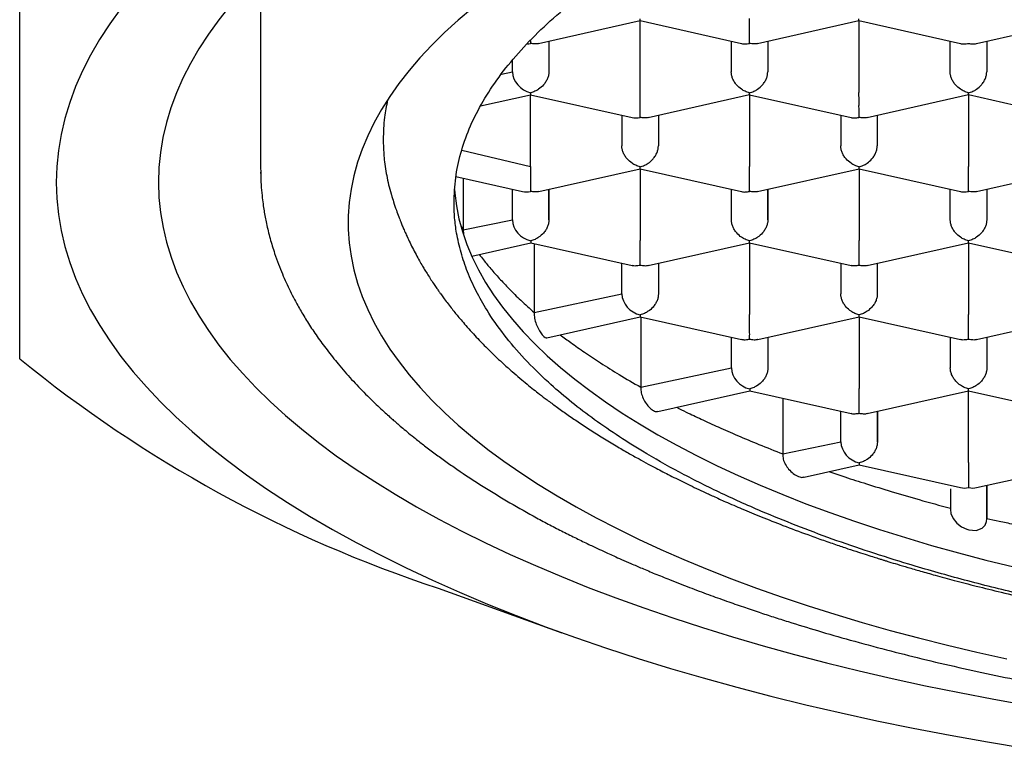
# Model space of a CAD drawing. Header units: millimetres. Extents: x 8 to 738, y 5 to 761.
# Tile 41 of 77: x 315.2 to 321.95, y 599.39 to 604.38. Entities that reach past the tile are written whole.
import ezdxf

# ---------------------------------------------------------------- set-up
doc = ezdxf.new("R2010")
doc.units = ezdxf.units.MM

msp = doc.modelspace()

# ---------------------------------------------------------------- linework, layer by layer
at = {"color": 7, "linetype": 'Continuous', "lineweight": 30}
for p, q in [((316.8518, 604.706), (316.8518, 603.3548)), ((318.7567, 604.2179), (319.4517, 604.3747)), ((319.4516, 604.3746), (320.1467, 604.2179)), ((319.4517, 603.8824), (319.4517, 604.3746)), ((320.2567, 604.218), (320.9517, 604.3748)), ((320.9516, 604.3747), (321.6467, 604.218)), ((320.9517, 604.3747), (320.9517, 603.8825)), ((321.7563, 604.218), (322.4517, 604.3749)), ((318.8265, 604.2336), (318.8266, 604.0234)), ((318.8266, 604.2337), (318.8266, 604.0234)), ((320.0765, 604.2337), (320.0766, 604.0235)), ((320.3265, 604.2337), (320.3266, 604.0235)), ((320.3266, 604.2338), (320.3266, 604.0235)), ((321.5766, 604.0236), (321.5765, 604.2338)), ((321.8265, 604.2338), (321.8266, 604.0236)), ((321.8266, 604.2339), (321.8266, 604.0236)), ((318.5766, 604.0234), (318.5766, 604.1022)), ((318.5021, 604.0077), (318.5766, 604.0234)), ((318.3585, 603.7896), (318.7017, 603.867)), ((318.7017, 603.867), (319.3967, 603.7103)), ((318.7019, 603.3748), (318.7019, 603.867)), ((319.507, 603.7104), (320.2019, 603.8672)), ((320.2019, 603.8671), (320.897, 603.7104)), ((320.2019, 603.8671), (320.2019, 603.3749)), ((321.007, 603.7105), (321.7019, 603.8673)), ((321.7019, 603.8672), (322.397, 603.7105)), ((321.7019, 603.8672), (321.7019, 603.375)), ((319.3268, 603.7261), (319.3269, 603.5158)), ((319.5768, 603.7261), (319.5769, 603.5159)), ((319.5769, 603.7261), (319.5769, 603.5159)), ((320.8268, 603.7262), (320.8269, 603.516)), ((321.0768, 603.7262), (321.0769, 603.516)), ((321.0769, 603.7262), (321.0769, 603.516)), ((318.2309, 603.4869), (318.7019, 603.3748)), ((316.852, 603.3805), (316.8538, 603.3212)), ((318.7572, 603.2027), (319.4521, 603.3596)), ((319.4521, 603.3595), (320.1472, 603.2027)), ((319.4522, 603.3595), (319.4522, 602.8673)), ((320.2572, 603.2028), (320.9521, 603.3597)), ((320.9521, 603.3596), (321.6472, 603.2028)), ((320.9522, 603.3596), (320.9522, 602.8674)), ((321.7572, 603.2029), (322.4521, 603.3598)), ((318.1903, 603.3057), (318.6469, 603.2027)), ((318.2402, 603.2944), (318.2402, 602.9405)), ((318.5771, 603.0082), (318.577, 603.2185)), ((318.827, 603.2185), (318.8271, 603.0082)), ((318.8271, 603.0082), (318.8271, 603.2185)), ((320.0771, 603.0083), (320.077, 603.2186)), ((320.327, 603.2186), (320.3271, 603.0083)), ((320.3271, 603.0083), (320.3271, 603.2186)), ((321.5771, 603.0084), (321.577, 603.2187)), ((321.827, 603.2187), (321.8271, 603.0084)), ((321.8271, 603.2187), (321.8271, 603.0084)), ((318.2402, 602.9405), (318.5771, 603.0082)), ((318.2236, 602.9705), (318.2402, 602.9405)), ((318.2403, 602.9403), (318.2422, 602.91)), ((318.2983, 602.7608), (318.7021, 602.8519)), ((318.7021, 602.8519), (319.397, 602.6952)), ((318.7258, 602.8466), (318.7258, 602.3732)), ((319.5074, 602.6952), (320.2024, 602.8521)), ((320.2023, 602.8519), (320.897, 602.6953)), ((320.2024, 602.8519), (320.2024, 602.3598)), ((321.0074, 602.6953), (321.7024, 602.8522)), ((321.7023, 602.8521), (322.397, 602.6954)), ((321.7024, 602.852), (321.7024, 602.3599)), ((319.3273, 602.5007), (319.3272, 602.7109)), ((319.5772, 602.711), (319.5773, 602.5007)), ((319.5773, 602.711), (319.5773, 602.5007)), ((320.8272, 602.711), (320.8273, 602.5008)), ((321.0772, 602.7111), (321.0773, 602.5008)), ((321.0773, 602.7111), (321.0773, 602.5008)), ((318.7258, 602.3732), (319.3273, 602.5007)), ((318.8134, 602.2002), (319.4523, 602.3444)), ((319.4523, 602.3444), (320.1472, 602.1877)), ((319.4561, 602.3435), (319.4561, 601.8612)), ((320.2576, 602.1877), (320.9526, 602.3445)), ((320.9525, 602.3444), (321.6472, 602.1878)), ((320.9526, 602.3444), (320.9526, 601.8522)), ((321.7576, 602.1878), (322.4526, 602.3446)), ((320.0775, 601.9932), (320.0774, 602.2034)), ((320.3274, 602.2034), (320.3275, 601.9932)), ((320.3275, 602.2035), (320.3275, 601.9932)), ((321.5774, 602.2035), (321.5775, 601.9933)), ((321.8274, 602.2035), (321.8275, 601.9933)), ((321.8275, 602.2036), (321.8275, 601.9933)), ((319.4561, 601.8612), (320.0775, 601.9932)), ((319.5725, 601.6947), (320.2026, 601.8368)), ((320.2026, 601.8368), (320.8974, 601.6802)), ((320.4289, 601.7858), (320.4289, 601.4039)), ((321.0079, 601.6802), (321.7028, 601.837)), ((321.7028, 601.8369), (322.3974, 601.6803)), ((321.7028, 601.3447), (321.7028, 601.8369)), ((320.8278, 601.4857), (320.8277, 601.6959)), ((321.0777, 601.6959), (321.0778, 601.4857)), ((321.0778, 601.4857), (321.0778, 601.6959)), ((320.4289, 601.4039), (320.8278, 601.4857)), ((320.5762, 601.2443), (320.9528, 601.3293)), ((320.9528, 601.3293), (321.6479, 601.1726)), ((321.7579, 601.1726), (322.453, 601.3295)), ((321.8279, 601.1884), (321.828, 600.9589)), ((321.828, 600.9589), (321.828, 601.1884)), ((321.5779, 601.1649), (321.578, 601.0231)), ((318.0678, 600.4832), (318.915, 600.1779))]:
    msp.add_line(p, q, dxfattribs=at)
at = {"color": 7, "linetype": 'Continuous', "lineweight": 30, "flags": 128}
for points in [[(316.6431, 604.4789), (316.5652, 604.3807), (316.4938, 604.2818), (316.4291, 604.1821), (316.3711, 604.0819), (316.3198, 603.981), (316.2753, 603.8797), (316.2375, 603.778), (316.2067, 603.6759), (316.1826, 603.5735), (316.1655, 603.4709), (316.1552, 603.3682), (316.1518, 603.2654)], [(315.894, 604.4584), (315.8176, 604.3525), (315.7484, 604.2459), (315.6863, 604.1387), (315.6315, 604.0308), (315.5839, 603.9225), (315.5435, 603.8136), (315.5105, 603.7044), (315.4848, 603.5949), (315.4664, 603.4852), (315.4554, 603.3753), (315.4518, 603.2654), (315.4555, 603.1554), (315.4666, 603.0455), (315.4851, 602.9358), (315.5109, 602.8263), (315.544, 602.7171), (315.5844, 602.6083), (315.6321, 602.4999), (315.6871, 602.3921), (315.7493, 602.2848), (315.8186, 602.1783), (315.895, 602.0724), (315.9785, 601.9674), (316.069, 601.8633), (316.1665, 601.7601), (316.2708, 601.658), (316.3819, 601.557), (316.4998, 601.4571), (316.6243, 601.3585), (316.7554, 601.2612), (316.893, 601.1653), (317.0369, 601.0708), (317.1871, 600.9778), (317.3435, 600.8864), (317.506, 600.7966), (317.6744, 600.7085), (317.8487, 600.6222), (318.0287, 600.5376), (318.2142, 600.455), (318.4053, 600.3742), (318.6017, 600.2955), (318.8033, 600.2188), (319.01, 600.1441), (319.2217, 600.0716), (319.4381, 600.0013), (319.6591, 599.9333), (319.8846, 599.8675), (320.1145, 599.8041), (320.3485, 599.743), (320.5865, 599.6843), (320.8284, 599.6281), (321.074, 599.5744), (321.3231, 599.5232), (321.5755, 599.4746), (321.8311, 599.4286), (322.0897, 599.3852)], [(318.3031, 604.4609), (318.2045, 604.3772), (318.1116, 604.2924), (318.0247, 604.2067), (317.9437, 604.1201), (317.8687, 604.0327), (317.7998, 603.9445), (317.737, 603.8557), (317.6803, 603.7662), (317.6298, 603.6761), (317.5856, 603.5856), (317.5476, 603.4946), (317.516, 603.4032), (317.4906, 603.3116), (317.4716, 603.2197), (317.4589, 603.1276), (317.4526, 603.0354), (317.4526, 602.9433), (317.459, 602.8511), (317.4718, 602.759), (317.4909, 602.6671), (317.5163, 602.5755), (317.5481, 602.4841), (317.5861, 602.3932), (317.6305, 602.3026), (317.681, 602.2125), (317.7377, 602.1231), (317.8006, 602.0342), (317.8697, 601.946), (317.9447, 601.8586), (318.0258, 601.7721), (318.1128, 601.6864), (318.2057, 601.6016), (318.3044, 601.5179), (318.4089, 601.4352), (318.519, 601.3537), (318.6347, 601.2733), (318.7559, 601.1942), (318.8825, 601.1164), (319.0145, 601.04), (319.1516, 600.965), (319.2939, 600.8915), (319.4413, 600.8194), (319.5935, 600.749), (319.7505, 600.6802), (319.9123, 600.6131), (320.0786, 600.5477), (320.2493, 600.4841), (320.4244, 600.4223), (320.6037, 600.3623), (320.7871, 600.3043), (320.9744, 600.2482), (321.1655, 600.1942), (321.3602, 600.1421), (321.5585, 600.0921), (321.7602, 600.0443), (321.9651, 599.9986)], [(316.1518, 603.2654), (316.1553, 603.1626), (316.1657, 603.0599), (316.1829, 602.9573), (316.207, 602.8549), (316.238, 602.7529), (316.2758, 602.6511), (316.3204, 602.5498), (316.3718, 602.449), (316.4299, 602.3487), (316.4947, 602.2491), (316.5662, 602.1502), (316.6442, 602.052), (316.7288, 601.9546), (316.8199, 601.8582), (316.9175, 601.7627), (317.0214, 601.6683), (317.1316, 601.5749), (317.248, 601.4827), (317.3705, 601.3918), (317.4991, 601.3021), (317.6337, 601.2137), (317.7741, 601.1268), (317.9203, 601.0413), (318.0722, 600.9574), (318.2297, 600.875), (318.3926, 600.7943), (318.5609, 600.7153), (318.7344, 600.638), (318.913, 600.5625), (319.0966, 600.4889), (319.2851, 600.4172), (319.4783, 600.3474), (319.6762, 600.2797), (319.8785, 600.2139), (320.0851, 600.1503), (320.296, 600.0888), (320.5109, 600.0295), (320.7296, 599.9724), (320.9522, 599.9176), (321.1783, 599.865), (321.4079, 599.8148), (321.6408, 599.7669), (321.8767, 599.7215), (322.1157, 599.6785)], [(318.1798, 603.217), (318.1818, 603.1921), (318.193, 603.1039), (318.2105, 603.0158), (318.2344, 602.928), (318.2646, 602.8404), (318.3012, 602.7532), (318.3439, 602.6665), (318.393, 602.5802), (318.4482, 602.4946), (318.5095, 602.4095), (318.577, 602.3252), (318.6506, 602.2417), (318.7301, 602.159), (318.8155, 602.0772), (318.9069, 601.9964), (319.004, 601.9166), (319.1068, 601.8379), (319.2153, 601.7604), (319.3293, 601.6841), (319.4487, 601.6091), (319.5735, 601.5354), (319.7036, 601.4632), (319.8389, 601.3924), (319.9792, 601.3231), (320.1244, 601.2554), (320.2744, 601.1893), (320.4292, 601.1249), (320.5885, 601.0622), (320.7523, 601.0013), (320.9205, 600.9422), (321.0928, 600.885), (321.2692, 600.8297), (321.4494, 600.7764), (321.6335, 600.7251), (321.8212, 600.6759), (322.0124, 600.6287)], [(321.5791, 601.0232), (321.5817, 600.9953), (321.5968, 600.9602), (321.6216, 600.9295), (321.6538, 600.9049), (321.6917, 600.8873), (321.7032, 600.884), (321.7539, 600.8796), (321.7955, 600.8937), (321.8166, 600.9155), (321.8263, 600.9409), (321.828, 600.9589), (321.828, 600.9589)]]:
    msp.add_lwpolyline(points, dxfattribs=at)
at = {"color": 7, "linetype": 'Continuous', "lineweight": 30}
msp.add_arc((320.8861, 609.0142), 8.9845, 230.75867, 251.7181, dxfattribs=at)
for centre, major_axis, ratio, start_param, end_param in [((318.7015, 604.3336), (0.106, 0.0848), 0.779811, 3.979929, 4.15463), ((318.7015, 604.3336), (0, 0.1281), 0.000177, 2.417923, 2.685863), ((318.7016, 603.9952), (0.1061, -0.0848), 0.779881, 3.698901, 5.269697), ((318.7016, 603.9952), (0, 0.1281), 0.000177, 2.685863, 3.141553), ((319.4517, 603.826), (0.106, 0.0848), 0.779811, 3.69894, 4.15463), ((318.7019, 603.3184), (0, 0.1281), 0.000177, 1.115067, 2.685863), ((318.7019, 603.3184), (0.106, 0.0848), 0.779811, 3.69894, 4.15463), ((318.7021, 602.98), (0.1061, -0.0848), 0.779881, 3.698901, 5.269697), ((318.7021, 602.98), (0, 0.1281), 0.000177, 2.685863, 3.141553), ((319.4523, 602.4725), (0.1061, -0.0848), 0.779881, 3.698901, 5.269697), ((319.4523, 602.4725), (0, 0.1281), 0.000177, 2.685863, 3.141553), ((320.2026, 601.965), (0.1061, -0.0848), 0.779881, 3.698901, 5.269697), ((320.2026, 601.965), (0, 0.1281), 0.000177, 2.685863, 3.141553), ((320.9528, 601.4575), (0.1061, -0.0848), 0.779881, 3.698901, 5.269697), ((320.9528, 601.4575), (0, 0.1281), 0.000177, 2.685863, 3.141553), ((321.7029, 601.2883), (0.106, 0.0848), 0.779811, 3.69894, 4.15463), ((321.7029, 601.2883), (0.1061, -0.0848), 0.779881, 5.269697, 5.725466)]:
    msp.add_ellipse(centre, major_axis=major_axis, ratio=ratio, start_param=start_param, end_param=end_param, dxfattribs=at)
for points, knots in [([(318.1768, 603.1275), (318.179, 603.1839), (318.1835, 603.2967), (318.2198, 603.4655), (318.2778, 603.6339), (318.3603, 603.8015), (318.4666, 603.9681), (318.5962, 604.1323), (318.7482, 604.2936), (318.9222, 604.4512), (319.1188, 604.6054), (319.338, 604.7558), (319.5793, 604.9019), (319.821, 605.0318), (320.0575, 605.1466), (320.2841, 605.2475), (320.5214, 605.3445), (320.7935, 605.4465), (321.1038, 605.5519), (321.4553, 605.6585), (321.7934, 605.7499), (322.1138, 605.8276), (322.413, 605.8934), (322.7192, 605.9542), (323.0624, 606.0152), (323.4444, 606.0745), (323.8663, 606.1296), (324.2628, 606.172), (324.631, 606.2039), (324.9691, 606.2273), (325.3095, 606.2451), (325.6851, 606.2583), (326.0959, 606.2648), (326.5407, 606.2623), (326.9508, 606.2511), (327.3253, 606.2336), (327.6642, 606.212), (328.0005, 606.1848), (328.3661, 606.1487), (328.7593, 606.1018), (329.1769, 606.0419), (329.5544, 605.9783), (329.8929, 605.9134), (330.1944, 605.8492), (330.4886, 605.78), (330.8031, 605.6987), (331.1343, 605.6035), (331.4777, 605.4929), (331.78, 605.3841), (332.0444, 605.279), (332.2745, 605.1793), (332.4935, 605.076), (332.7214, 604.9585), (332.9533, 604.8259), (333.1836, 604.6771), (333.3767, 604.5353), (333.5372, 604.402), (333.6699, 604.2782), (333.789, 604.1524), (333.8987, 604.0193), (333.9964, 603.8788), (334.0799, 603.7309), (334.1452, 603.5814), (334.1918, 603.4309), (334.2212, 603.2798), (334.2249, 603.179), (334.2268, 603.1286)], [0, 0, 0, 0, 0.017177, 0.034367, 0.051544, 0.068917, 0.086342, 0.103794, 0.121246, 0.138671, 0.156044, 0.173681, 0.191331, 0.208968, 0.222578, 0.2362, 0.249823, 0.263433, 0.28107, 0.29872, 0.316357, 0.329967, 0.343589, 0.357212, 0.370822, 0.388459, 0.406109, 0.423746, 0.437356, 0.450978, 0.464601, 0.478211, 0.495848, 0.513498, 0.531135, 0.544745, 0.558367, 0.57199, 0.5856, 0.603237, 0.620887, 0.638524, 0.652134, 0.665756, 0.679379, 0.692989, 0.710626, 0.728276, 0.745913, 0.759523, 0.773145, 0.786768, 0.800378, 0.818015, 0.835665, 0.853302, 0.866912, 0.880534, 0.894157, 0.907767, 0.923109, 0.938487, 0.953883, 0.96928, 0.984658, 1, 1, 1, 1]), ([(315.2026, 602.0558), (315.2026, 602.093), (315.2025, 602.1673), (315.2024, 602.297), (315.2023, 602.4406), (315.2022, 602.6), (315.2021, 602.7743), (315.202, 602.9638), (315.2019, 603.1683), (315.2018, 603.3894), (315.2017, 603.6289), (315.2016, 603.8872), (315.2015, 604.1647), (315.2014, 604.4595), (315.2013, 604.7711), (315.2012, 605.0995), (315.2011, 605.4428), (315.201, 605.683), (315.201, 605.8035)], [0, 0, 0, 0, 0.063985, 0.12754, 0.190673, 0.253412, 0.31581, 0.37683, 0.437669, 0.498413, 0.559155, 0.621231, 0.683494, 0.746029, 0.808907, 0.872179, 0.935875, 1, 1, 1, 1]), ([(319.4517, 604.3747), (319.4517, 604.3747), (319.4517, 604.3732), (319.4515, 604.3773), (319.4515, 604.3841), (319.4514, 604.3877)], [0, 0, 0, 0, 0.000727, 0.463079, 1, 1, 1, 1]), ([(320.2015, 604.2186), (320.2015, 604.2238), (320.2016, 604.2335), (320.2018, 604.2578), (320.2014, 604.286), (320.2015, 604.317), (320.2016, 604.3426), (320.2015, 604.3675), (320.2015, 604.3826), (320.2015, 604.3901)], [0, 0, 0, 0, 0.165104, 0.307293, 0.522618, 0.651026, 0.772669, 0.888592, 1, 1, 1, 1]), ([(320.9517, 604.3748), (320.9517, 604.3748), (320.9517, 604.3733), (320.9515, 604.3774), (320.9515, 604.3842), (320.9514, 604.3878)], [0, 0, 0, 0, 0.000727, 0.463079, 1, 1, 1, 1]), ([(318.7567, 604.218), (318.7566, 604.218), (318.7492, 604.2148), (318.7301, 604.2145), (318.7115, 604.2171), (318.7015, 604.2185)], [0, 0, 0, 0, 0.004162, 0.464925, 1, 1, 1, 1]), ([(320.1467, 604.2179), (320.1468, 604.2179), (320.1542, 604.2147), (320.173, 604.2146), (320.1915, 604.2172), (320.2015, 604.2186)], [0, 0, 0, 0, 0.00056, 0.462989, 1, 1, 1, 1]), ([(320.2567, 604.2181), (320.2566, 604.2181), (320.2492, 604.2149), (320.2301, 604.2146), (320.2115, 604.2172), (320.2015, 604.2186)], [0, 0, 0, 0, 0.004162, 0.464925, 1, 1, 1, 1]), ([(321.6467, 604.218), (321.6468, 604.218), (321.6542, 604.2148), (321.673, 604.2147), (321.6915, 604.2173), (321.7015, 604.2187)], [0, 0, 0, 0, 0.000566, 0.462993, 1, 1, 1, 1]), ([(321.7015, 604.2187), (321.7115, 604.2173), (321.73, 604.2147), (321.7488, 604.2148), (321.7563, 604.218), (321.7563, 604.218)], [0, 0, 0, 0, 0.536835, 0.99916, 1, 1, 1, 1]), ([(318.8266, 604.0234), (318.8262, 604.0161), (318.8253, 604.0011), (318.8181, 603.9779), (318.8065, 603.9548), (318.7869, 603.9282), (318.7609, 603.9061), (318.7305, 603.8885), (318.7117, 603.8831), (318.7016, 603.8801)], [0, 0, 0, 0, 0.111393, 0.227311, 0.348959, 0.477381, 0.69267, 0.834868, 1, 1, 1, 1]), ([(320.2016, 603.8802), (320.1916, 603.8832), (320.1728, 603.8886), (320.1424, 603.9062), (320.1163, 603.9283), (320.0968, 603.9549), (320.0852, 603.978), (320.078, 604.0012), (320.0771, 604.0161), (320.0766, 604.0235)], [0, 0, 0, 0, 0.165104, 0.307293, 0.522618, 0.651026, 0.772669, 0.888592, 1, 1, 1, 1]), ([(320.2016, 603.8802), (320.2118, 603.8831), (320.2306, 603.8885), (320.2612, 603.9059), (320.2868, 603.9284), (320.3065, 603.9549), (320.3181, 603.978), (320.3253, 604.0012), (320.3262, 604.0162), (320.3266, 604.0235)], [0, 0, 0, 0, 0.1651044, 0.3072931, 0.5226184, 0.6510258, 0.7726688, 0.8885917, 1, 1, 1, 1]), ([(321.7016, 603.8803), (321.6916, 603.8833), (321.6728, 603.8887), (321.6424, 603.9063), (321.6163, 603.9284), (321.5968, 603.955), (321.5852, 603.9781), (321.578, 604.0013), (321.5771, 604.0162), (321.5766, 604.0236)], [0, 0, 0, 0, 0.165104, 0.307293, 0.522618, 0.651026, 0.772669, 0.888592, 1, 1, 1, 1]), ([(321.7016, 603.8803), (321.7118, 603.8832), (321.7306, 603.8886), (321.7612, 603.906), (321.7868, 603.9285), (321.8065, 603.955), (321.8181, 603.9781), (321.8253, 604.0013), (321.8262, 604.0163), (321.8266, 604.0236)], [0, 0, 0, 0, 0.165104, 0.307293, 0.522618, 0.651026, 0.772669, 0.888592, 1, 1, 1, 1]), ([(319.4517, 603.711), (319.4518, 603.7162), (319.4519, 603.7259), (319.4521, 603.7502), (319.4516, 603.7784), (319.4518, 603.8093), (319.4518, 603.835), (319.4517, 603.8598), (319.4517, 603.875), (319.4517, 603.8824)], [0, 0, 0, 0, 0.1651044, 0.3072931, 0.5226184, 0.6510258, 0.7726688, 0.8885917, 1, 1, 1, 1]), ([(320.2019, 603.8672), (320.2019, 603.8672), (320.202, 603.8657), (320.2018, 603.8698), (320.2017, 603.8766), (320.2016, 603.8802)], [0, 0, 0, 0, 0.000727, 0.463079, 1, 1, 1, 1]), ([(320.9517, 603.7111), (320.9518, 603.7163), (320.9519, 603.726), (320.9521, 603.7503), (320.9516, 603.7785), (320.9518, 603.8094), (320.9518, 603.8351), (320.9517, 603.8599), (320.9517, 603.8751), (320.9517, 603.8825)], [0, 0, 0, 0, 0.165104, 0.307293, 0.522618, 0.651026, 0.772669, 0.888592, 1, 1, 1, 1]), ([(321.7019, 603.8673), (321.7019, 603.8673), (321.702, 603.8658), (321.7018, 603.8699), (321.7017, 603.8767), (321.7016, 603.8803)], [0, 0, 0, 0, 0.000727, 0.463079, 1, 1, 1, 1]), ([(317.7218, 603.8296), (317.7139, 603.7905), (317.6956, 603.7006), (317.6932, 603.6108), (317.6918, 603.5601)], [0, 0, 0, 0, 0.434954, 1, 1, 1, 1]), ([(319.5069, 603.7105), (319.5068, 603.7105), (319.4994, 603.7073), (319.4804, 603.707), (319.4617, 603.7096), (319.4517, 603.711)], [0, 0, 0, 0, 0.004162, 0.464925, 1, 1, 1, 1]), ([(320.897, 603.7104), (320.897, 603.7104), (320.9044, 603.7072), (320.9232, 603.707), (320.9418, 603.7097), (320.9517, 603.7111)], [0, 0, 0, 0, 0.00056, 0.462989, 1, 1, 1, 1]), ([(321.0069, 603.7106), (321.0068, 603.7106), (320.9994, 603.7074), (320.9804, 603.7071), (320.9617, 603.7097), (320.9517, 603.7111)], [0, 0, 0, 0, 0.004162, 0.464925, 1, 1, 1, 1]), ([(317.6918, 603.5601), (317.6924, 603.5294), (317.6932, 603.4883), (317.7002, 603.4056), (317.7145, 603.3121), (317.7323, 603.2267), (317.7472, 603.1831), (317.7479, 603.1809)], [0, 0, 0, 0, 0.243367, 0.325495, 0.654062, 0.982629, 1, 1, 1, 1]), ([(319.4519, 603.3726), (319.4418, 603.3755), (319.4231, 603.381), (319.3926, 603.3985), (319.3666, 603.4207), (319.347, 603.4473), (319.3354, 603.4704), (319.3282, 603.4936), (319.3273, 603.5085), (319.3269, 603.5158)], [0, 0, 0, 0, 0.165105, 0.307294, 0.522618, 0.651026, 0.77267, 0.888592, 1, 1, 1, 1]), ([(319.4519, 603.3726), (319.462, 603.3755), (319.4808, 603.3809), (319.5115, 603.3983), (319.5371, 603.4208), (319.5568, 603.4473), (319.5684, 603.4703), (319.5755, 603.4936), (319.5764, 603.5085), (319.5769, 603.5159)], [0, 0, 0, 0, 0.165104, 0.307293, 0.522618, 0.651026, 0.772669, 0.888592, 1, 1, 1, 1]), ([(320.9519, 603.3727), (320.9418, 603.3756), (320.9231, 603.3811), (320.8926, 603.3987), (320.8666, 603.4208), (320.847, 603.4474), (320.8354, 603.4705), (320.8282, 603.4937), (320.8273, 603.5086), (320.8269, 603.516)], [0, 0, 0, 0, 0.165104, 0.307293, 0.522618, 0.651026, 0.772669, 0.888592, 1, 1, 1, 1]), ([(320.9519, 603.3727), (320.962, 603.3756), (320.9808, 603.381), (321.0115, 603.3984), (321.0371, 603.4209), (321.0568, 603.4474), (321.0684, 603.4704), (321.0755, 603.4937), (321.0764, 603.5086), (321.0769, 603.516)], [0, 0, 0, 0, 0.165104, 0.307293, 0.522618, 0.651026, 0.772669, 0.888592, 1, 1, 1, 1]), ([(316.852, 603.335), (316.8528, 603.3058), (316.8542, 603.2509), (316.8608, 603.1784), (316.868, 603.119), (316.8749, 603.0722), (316.8826, 603.0277), (316.8953, 602.9647), (316.9153, 602.8824), (316.9435, 602.7894), (316.9729, 602.7068), (316.9995, 602.64), (317.0261, 602.5793), (317.0539, 602.5207), (317.0876, 602.4549), (317.1291, 602.3802), (317.1803, 602.2961), (317.2395, 602.2074), (317.3071, 602.1148), (317.3713, 602.0343), (317.4285, 601.9673), (317.475, 601.9152), (317.5225, 601.8642), (317.5709, 601.8143), (317.6186, 601.7671), (317.6636, 601.7242), (317.7027, 601.688), (317.7352, 601.6586), (317.7639, 601.6333), (317.7934, 601.6076), (317.8276, 601.5786), (317.8677, 601.5452), (317.9173, 601.505), (317.9775, 601.4577), (318.0471, 601.4052), (318.1207, 601.3517), (318.2286, 601.2762), (318.3726, 601.1814), (318.5554, 601.0703), (318.7099, 600.9832), (318.8332, 600.9173), (318.924, 600.8704), (319.013, 600.8259), (319.0958, 600.7857), (319.1674, 600.752), (319.2243, 600.7257), (319.2748, 600.7027), (319.328, 600.679), (319.3925, 600.6506), (319.4687, 600.618), (319.5567, 600.5812), (319.6648, 600.5373), (319.7871, 600.4894), (319.9177, 600.4404), (320.0409, 600.3958), (320.1562, 600.3554), (320.2634, 600.3192), (320.3656, 600.2856), (320.4984, 600.2432), (320.6728, 600.1898), (320.8969, 600.1253), (321.1351, 600.0611), (321.3834, 599.9986), (321.6336, 599.94), (321.8874, 599.8848), (322.1406, 599.8337), (322.3927, 599.7866), (322.6856, 599.7361), (323.0198, 599.6842), (323.3982, 599.6328), (323.7786, 599.5882), (324.1631, 599.5503), (324.5491, 599.519), (324.9356, 599.4945), (325.3221, 599.4766), (325.7101, 599.4651), (326.1013, 599.4601), (326.495, 599.4617), (326.8906, 599.4701), (327.2849, 599.4852), (327.6773, 599.507), (328.0646, 599.5353), (328.4474, 599.57), (328.8267, 599.6111), (329.2059, 599.6593), (329.5498, 599.7095), (329.8584, 599.76), (330.1297, 599.8085), (330.3913, 599.8594), (330.6373, 599.911), (330.8648, 599.9622), (331.0743, 600.0124), (331.244, 600.0555), (331.3817, 600.0919), (331.4975, 600.1235), (331.6221, 600.1587), (331.7584, 600.1987), (331.894, 600.24), (332.0272, 600.2822), (332.1564, 600.3247), (332.2914, 600.3708), (332.4287, 600.4195), (332.5682, 600.4712), (332.7036, 600.5234), (332.8318, 600.5749), (332.947, 600.623), (333.0356, 600.6613), (333.0999, 600.6898), (333.1415, 600.7085), (333.1756, 600.724), (333.2023, 600.7363), (333.2266, 600.7475), (333.2549, 600.7607), (333.2927, 600.7786), (333.3413, 600.8019), (333.4003, 600.8307), (333.4693, 600.8651), (333.5466, 600.9048), (333.6421, 600.9552), (333.7482, 601.0134), (333.8588, 601.0771), (333.9622, 601.1391), (334.0579, 601.1991), (334.1455, 601.2564), (334.2212, 601.3079), (334.287, 601.3542), (334.3461, 601.3971), (334.3955, 601.434), (334.4374, 601.4661), (334.4723, 601.4934), (334.5062, 601.5204), (334.5392, 601.5473), (334.5726, 601.575), (334.6089, 601.6058), (334.655, 601.6459), (334.711, 601.6963), (334.7727, 601.7544), (334.8324, 601.8133), (334.8876, 601.8703), (334.9383, 601.9252), (334.9847, 601.9779), (335.0268, 602.0278), (335.065, 602.075), (335.099, 602.1189), (335.1292, 602.1594), (335.1563, 602.1972), (335.1836, 602.2366), (335.2138, 602.2821), (335.2524, 602.3433), (335.2968, 602.4193), (335.3442, 602.5089), (335.3826, 602.5906), (335.4125, 602.6614), (335.4339, 602.7168), (335.4516, 602.7668), (335.4644, 602.806), (335.4739, 602.8368), (335.4816, 602.8633), (335.4899, 602.8931), (335.4991, 602.929), (335.5089, 602.9708), (335.5195, 603.022), (335.5303, 603.0834), (335.54, 603.1557), (335.5474, 603.2363), (335.549, 603.2928), (335.5498, 603.3224)], [0, 0, 0, 0, 0.005472, 0.010294, 0.014474, 0.018095, 0.02159, 0.025028, 0.032911, 0.040574, 0.045923, 0.050871, 0.055323, 0.059759, 0.064399, 0.07063, 0.077311, 0.084449, 0.092054, 0.100084, 0.104584, 0.109026, 0.113411, 0.117739, 0.121995, 0.125833, 0.129106, 0.131647, 0.13373, 0.135978, 0.13864, 0.141715, 0.145204, 0.149847, 0.154982, 0.160121, 0.165179, 0.176902, 0.188173, 0.198967, 0.204165, 0.209231, 0.214165, 0.2188, 0.222611, 0.225559, 0.227753, 0.230499, 0.2338, 0.237655, 0.242063, 0.246967, 0.253601, 0.259789, 0.26553, 0.270826, 0.275677, 0.2801, 0.284555, 0.293336, 0.302911, 0.31328, 0.323207, 0.333418, 0.343444, 0.353282, 0.362933, 0.372397, 0.386491, 0.400257, 0.414003, 0.427745, 0.441486, 0.45498, 0.468472, 0.481964, 0.495454, 0.509191, 0.522927, 0.536664, 0.550402, 0.564141, 0.577638, 0.591247, 0.605053, 0.619055, 0.629363, 0.639776, 0.650006, 0.659651, 0.668708, 0.677177, 0.685058, 0.689619, 0.694336, 0.699619, 0.705466, 0.71188, 0.717317, 0.723104, 0.729242, 0.735729, 0.742161, 0.748961, 0.755236, 0.760985, 0.766208, 0.76872, 0.770893, 0.77267, 0.774051, 0.775092, 0.776507, 0.778511, 0.781103, 0.784284, 0.788054, 0.792414, 0.797152, 0.804237, 0.810827, 0.816922, 0.823245, 0.828926, 0.833965, 0.83836, 0.842357, 0.846272, 0.848864, 0.851419, 0.853939, 0.856422, 0.858869, 0.861588, 0.864849, 0.869752, 0.875136, 0.880307, 0.885252, 0.889969, 0.894459, 0.898689, 0.902582, 0.906294, 0.909632, 0.912596, 0.91556, 0.919211, 0.923528, 0.930155, 0.937169, 0.944516, 0.94899, 0.953298, 0.957045, 0.96023, 0.96204, 0.963831, 0.966095, 0.968848, 0.97209, 0.975821, 0.980847, 0.986552, 0.992937, 1, 1, 1, 1]), ([(319.4521, 603.3596), (319.4521, 603.3596), (319.4522, 603.3581), (319.452, 603.3622), (319.4519, 603.3689), (319.4519, 603.3726)], [0, 0, 0, 0, 0.000727, 0.463079, 1, 1, 1, 1]), ([(320.2019, 603.2035), (320.202, 603.2087), (320.2021, 603.2183), (320.2023, 603.2427), (320.2018, 603.2708), (320.202, 603.3018), (320.202, 603.3275), (320.202, 603.3523), (320.2019, 603.3675), (320.2019, 603.3749)], [0, 0, 0, 0, 0.1651044, 0.3072931, 0.5226184, 0.6510258, 0.7726688, 0.8885917, 1, 1, 1, 1]), ([(320.9521, 603.3597), (320.9521, 603.3597), (320.9522, 603.3582), (320.952, 603.3623), (320.9519, 603.369), (320.9519, 603.3727)], [0, 0, 0, 0, 0.000727, 0.463079, 1, 1, 1, 1]), ([(321.7019, 603.2036), (321.702, 603.2088), (321.7021, 603.2184), (321.7023, 603.2428), (321.7018, 603.2709), (321.702, 603.3019), (321.702, 603.3276), (321.702, 603.3524), (321.7019, 603.3676), (321.7019, 603.375)], [0, 0, 0, 0, 0.165104, 0.307293, 0.522618, 0.651026, 0.772669, 0.888592, 1, 1, 1, 1]), ([(318.7571, 603.2029), (318.7571, 603.2029), (318.7496, 603.1997), (318.7306, 603.1994), (318.712, 603.202), (318.7019, 603.2034)], [0, 0, 0, 0, 0.004162, 0.464925, 1, 1, 1, 1]), ([(320.1472, 603.2027), (320.1472, 603.2027), (320.1546, 603.1995), (320.1734, 603.1994), (320.192, 603.202), (320.2019, 603.2035)], [0, 0, 0, 0, 0.00056, 0.462989, 1, 1, 1, 1]), ([(320.2571, 603.203), (320.2571, 603.203), (320.2496, 603.1998), (320.2306, 603.1995), (320.212, 603.2021), (320.2019, 603.2035)], [0, 0, 0, 0, 0.004162, 0.464925, 1, 1, 1, 1]), ([(321.6472, 603.2028), (321.6472, 603.2028), (321.6546, 603.1996), (321.6734, 603.1995), (321.692, 603.2021), (321.7019, 603.2036)], [0, 0, 0, 0, 0.00056, 0.462989, 1, 1, 1, 1]), ([(321.7571, 603.2031), (321.7571, 603.2031), (321.7496, 603.1999), (321.7306, 603.1996), (321.712, 603.2022), (321.7019, 603.2036)], [0, 0, 0, 0, 0.004162, 0.464925, 1, 1, 1, 1]), ([(317.7479, 603.1809), (317.7527, 603.1642), (317.7636, 603.1274), (317.7808, 603.077), (317.7966, 603.0337), (317.8102, 602.9988), (317.8228, 602.9678), (317.8355, 602.9378), (317.8511, 602.9025), (317.8701, 602.8618), (317.8924, 602.8166), (317.9159, 602.7717), (317.939, 602.7298), (317.9595, 602.6942), (317.9783, 602.6626), (317.9976, 602.6315), (318.0186, 602.5985), (318.0395, 602.567), (318.0577, 602.5402), (318.0727, 602.5187), (318.0877, 602.4976), (318.1062, 602.4723), (318.1298, 602.4406), (318.1557, 602.4071), (318.1808, 602.3757), (318.2057, 602.3452), (318.2342, 602.3113), (318.2693, 602.271), (318.3084, 602.2278), (318.3476, 602.1859), (318.3852, 602.1473), (318.4253, 602.1072), (318.4706, 602.0635), (318.5216, 602.0162), (318.5743, 601.9691), (318.6263, 601.9244), (318.6751, 601.8838), (318.7199, 601.8476), (318.7661, 601.8113), (318.8178, 601.7717), (318.8799, 601.7258), (318.9505, 601.6755), (319.0277, 601.6226), (319.11, 601.5685), (319.197, 601.5135), (319.2843, 601.4607), (319.3672, 601.4124), (319.4406, 601.3711), (319.5041, 601.3364), (319.5587, 601.3072), (319.6085, 601.2812), (319.658, 601.2558), (319.7102, 601.2295), (319.7654, 601.2023), (319.8236, 601.1742), (319.8869, 601.1443), (319.9582, 601.1115), (320.0464, 601.072), (320.1547, 601.0251), (320.2856, 600.9709), (320.4355, 600.9116), (320.5746, 600.8594), (320.6957, 600.8159), (320.7875, 600.7839), (320.8715, 600.7555), (320.9438, 600.7317), (321.0039, 600.7122), (321.0517, 600.6971), (321.087, 600.686), (321.1131, 600.6779), (321.1346, 600.6712), (321.1681, 600.661), (321.2187, 600.6456), (321.2909, 600.6242), (321.3771, 600.5993), (321.4829, 600.5695), (321.6102, 600.535), (321.7609, 600.4959), (321.9319, 600.4538), (322.1085, 600.4127), (322.2881, 600.3733), (322.4677, 600.3361), (322.6574, 600.2991), (322.9049, 600.2541), (323.2072, 600.2042), (323.5641, 600.1529), (323.9197, 600.109), (324.2732, 600.072), (324.6234, 600.0418), (324.9696, 600.0181), (325.3109, 600.0005), (325.6467, 599.9888), (325.9763, 599.9826), (326.3453, 599.9814), (326.755, 599.9878), (327.2056, 600.0047), (327.6518, 600.0313), (328.0924, 600.0675), (328.5263, 600.113), (328.9523, 600.1676), (329.339, 600.2266), (329.6871, 600.2874), (329.9979, 600.348), (330.3005, 600.4134), (330.5944, 600.4833), (330.8167, 600.5412), (330.9686, 600.5832), (331.05, 600.6063), (331.1195, 600.6265), (331.1772, 600.6437), (331.2237, 600.6577), (331.263, 600.6697), (331.304, 600.6824), (331.355, 600.6983), (331.4195, 600.7189), (331.4929, 600.7428), (331.5702, 600.7687), (331.706, 600.8152), (331.8986, 600.8847), (332.1464, 600.9818), (332.3419, 601.0651), (332.4887, 601.1315), (332.5868, 601.1776), (332.6804, 601.2232), (332.7644, 601.2656), (332.8346, 601.3021), (332.8889, 601.331), (332.93, 601.3534), (332.9648, 601.3726), (333.0016, 601.3932), (333.0449, 601.4178), (333.0947, 601.4467), (333.1508, 601.48), (333.2516, 601.5415), (333.3944, 601.6339), (333.5605, 601.7515), (333.7091, 601.8668), (333.8359, 601.9739), (333.947, 602.0758), (334.0488, 602.1772), (334.1444, 602.2811), (334.2327, 602.3862), (334.2982, 602.4724), (334.3424, 602.5348), (334.3705, 602.5762), (334.3991, 602.62), (334.4298, 602.6695), (334.4612, 602.7232), (334.4907, 602.7767), (334.5145, 602.8229), (334.5343, 602.8632), (334.552, 602.9009), (334.5697, 602.9408), (334.5853, 602.9781), (334.5965, 603.006), (334.6044, 603.0266), (334.6117, 603.0459), (334.6211, 603.0719), (334.633, 603.1065), (334.6441, 603.1403), (334.6506, 603.1626), (334.6529, 603.1703)], [0, 0, 0, 0, 0.003614, 0.007984, 0.011706, 0.014588, 0.016686, 0.018998, 0.021806, 0.025338, 0.029121, 0.033111, 0.036697, 0.03976, 0.042155, 0.044867, 0.047897, 0.050859, 0.053242, 0.055043, 0.056595, 0.058937, 0.061981, 0.065341, 0.06825, 0.070689, 0.073768, 0.077587, 0.082104, 0.086223, 0.089697, 0.093425, 0.097876, 0.102277, 0.107482, 0.112312, 0.11667, 0.120538, 0.12397, 0.128327, 0.133374, 0.139071, 0.14506, 0.15125, 0.157641, 0.164231, 0.170011, 0.175041, 0.179321, 0.182854, 0.185948, 0.189178, 0.192558, 0.196086, 0.199763, 0.203603, 0.20796, 0.21298, 0.219749, 0.227437, 0.236044, 0.245567, 0.250844, 0.256017, 0.260528, 0.264368, 0.267539, 0.270041, 0.271875, 0.273067, 0.274123, 0.275233, 0.278283, 0.281984, 0.286394, 0.291516, 0.298095, 0.305564, 0.313924, 0.323174, 0.331066, 0.339507, 0.348443, 0.3574, 0.373456, 0.389218, 0.404685, 0.419858, 0.434737, 0.449323, 0.463614, 0.477612, 0.491317, 0.504728, 0.523605, 0.542417, 0.561166, 0.579857, 0.598493, 0.617075, 0.635596, 0.650026, 0.664367, 0.678621, 0.692787, 0.706847, 0.711559, 0.715691, 0.719242, 0.722212, 0.724601, 0.72645, 0.728334, 0.730996, 0.734435, 0.738511, 0.742666, 0.746842, 0.760517, 0.774536, 0.789306, 0.795325, 0.801466, 0.80766, 0.813171, 0.817801, 0.821548, 0.824058, 0.826136, 0.828623, 0.831602, 0.835074, 0.83904, 0.843499, 0.856803, 0.870919, 0.882759, 0.89401, 0.904132, 0.914126, 0.924008, 0.934083, 0.943669, 0.94757, 0.950856, 0.954677, 0.959109, 0.963777, 0.96851, 0.972743, 0.975437, 0.97856, 0.982092, 0.985262, 0.987686, 0.988869, 0.990223, 0.992235, 0.994906, 0.998236, 1, 1, 1, 1]), ([(334.2268, 603.1286), (334.2256, 603.0864), (334.2231, 603.002), (334.2028, 602.8754), (334.1702, 602.749), (334.1192, 602.609), (334.0445, 602.4564), (333.9404, 602.2921), (333.8126, 602.1287), (333.6606, 601.9668), (333.4844, 601.8071), (333.2859, 601.6514), (333.0656, 601.5003), (332.8243, 601.3543), (332.5826, 601.2244), (332.3461, 601.1097), (332.1195, 601.0089), (331.8822, 600.9119), (331.6101, 600.8099), (331.2998, 600.7046), (330.9483, 600.5979), (330.6102, 600.5066), (330.2898, 600.4288), (329.9906, 600.363), (329.6844, 600.3022), (329.3412, 600.241), (328.9592, 600.1817), (328.5372, 600.1265), (328.1408, 600.084), (327.7726, 600.0521), (327.4345, 600.0286), (327.0941, 600.0108), (326.775, 599.9995), (326.4779, 599.9935), (326.1865, 599.9916), (325.8782, 599.994), (325.5531, 600.0017), (325.2283, 600.0146), (324.869, 600.0347), (324.4771, 600.0641), (324.0551, 600.1051), (323.6355, 600.1554), (323.2198, 600.2152), (322.8097, 600.2846), (322.4106, 600.3626), (322.0238, 600.4491), (321.6504, 600.5436), (321.3183, 600.6383), (321.025, 600.7309), (320.7673, 600.8196), (320.5196, 600.9125), (320.2589, 601.019), (319.9898, 601.1404), (319.7176, 601.2779), (319.4844, 601.4101), (319.286, 601.5355), (319.1181, 601.6525), (318.963, 601.7722), (318.8073, 601.9064), (318.6562, 602.0558), (318.5158, 602.2208), (318.4078, 602.3758), (318.3268, 602.5197), (318.2675, 602.6519), (318.2225, 602.7849), (318.1946, 602.9087), (318.1794, 603.023), (318.1777, 603.0926), (318.1768, 603.1275)], [0, 0, 0, 0, 0.012844, 0.025688, 0.038617, 0.051546, 0.068723, 0.085913, 0.103089, 0.120738, 0.138401, 0.15605, 0.173686, 0.191336, 0.208973, 0.222583, 0.236205, 0.249828, 0.263438, 0.281074, 0.298724, 0.316361, 0.329971, 0.343593, 0.357215, 0.370825, 0.388462, 0.406112, 0.423749, 0.437358, 0.450981, 0.464603, 0.478213, 0.4891, 0.5, 0.51289, 0.525779, 0.538754, 0.551729, 0.568967, 0.586218, 0.603456, 0.621171, 0.6389, 0.656615, 0.674251, 0.691902, 0.709538, 0.723148, 0.73677, 0.750393, 0.764003, 0.781639, 0.799289, 0.816926, 0.830536, 0.844158, 0.857781, 0.87139, 0.889027, 0.906677, 0.924314, 0.937924, 0.951546, 0.965168, 0.978778, 0.989383, 1, 1, 1, 1]), ([(318.8271, 603.0082), (318.8266, 603.0009), (318.8257, 602.986), (318.8185, 602.9628), (318.8069, 602.9397), (318.7874, 602.9131), (318.7613, 602.8909), (318.7309, 602.8734), (318.7122, 602.8679), (318.7021, 602.865)], [0, 0, 0, 0, 0.111393, 0.227311, 0.348959, 0.477381, 0.69267, 0.834868, 1, 1, 1, 1]), ([(320.2021, 602.8651), (320.192, 602.868), (320.1733, 602.8735), (320.1428, 602.891), (320.1168, 602.9132), (320.0972, 602.9398), (320.0857, 602.9628), (320.0784, 602.986), (320.0775, 603.001), (320.0771, 603.0083)], [0, 0, 0, 0, 0.165104, 0.307293, 0.522618, 0.651026, 0.772669, 0.888592, 1, 1, 1, 1]), ([(320.3271, 603.0083), (320.3266, 603.001), (320.3257, 602.9861), (320.3185, 602.9629), (320.3069, 602.9398), (320.2874, 602.9132), (320.2613, 602.891), (320.2309, 602.8735), (320.2122, 602.868), (320.2021, 602.8651)], [0, 0, 0, 0, 0.111393, 0.227311, 0.348959, 0.477381, 0.69267, 0.834868, 1, 1, 1, 1]), ([(321.7021, 602.8652), (321.692, 602.8681), (321.6733, 602.8736), (321.6428, 602.8911), (321.6168, 602.9133), (321.5972, 602.9399), (321.5857, 602.963), (321.5784, 602.9861), (321.5775, 603.0011), (321.5771, 603.0084)], [0, 0, 0, 0, 0.165104, 0.307293, 0.522618, 0.651026, 0.772669, 0.888592, 1, 1, 1, 1]), ([(321.8271, 603.0084), (321.8266, 603.0011), (321.8257, 602.9862), (321.8185, 602.963), (321.8069, 602.9399), (321.7874, 602.9133), (321.7613, 602.8911), (321.7309, 602.8736), (321.7122, 602.8681), (321.7021, 602.8652)], [0, 0, 0, 0, 0.111393, 0.227311, 0.348959, 0.477381, 0.69267, 0.834868, 1, 1, 1, 1]), ([(319.4522, 602.6958), (319.4522, 602.701), (319.4523, 602.7107), (319.4525, 602.7351), (319.4521, 602.7632), (319.4522, 602.7942), (319.4522, 602.8199), (319.4522, 602.8447), (319.4522, 602.8599), (319.4522, 602.8673)], [0, 0, 0, 0, 0.165104, 0.307293, 0.522618, 0.651026, 0.772669, 0.888592, 1, 1, 1, 1]), ([(320.2024, 602.8521), (320.2024, 602.8521), (320.2024, 602.8505), (320.2022, 602.8546), (320.2021, 602.8614), (320.2021, 602.8651)], [0, 0, 0, 0, 0.000727, 0.463079, 1, 1, 1, 1]), ([(320.9522, 602.6959), (320.9522, 602.7011), (320.9523, 602.7108), (320.9525, 602.7352), (320.9521, 602.7633), (320.9522, 602.7943), (320.9522, 602.82), (320.9522, 602.8448), (320.9522, 602.86), (320.9522, 602.8674)], [0, 0, 0, 0, 0.1651044, 0.3072931, 0.5226184, 0.6510258, 0.7726688, 0.8885917, 1, 1, 1, 1]), ([(321.7024, 602.8522), (321.7024, 602.8522), (321.7024, 602.8506), (321.7022, 602.8547), (321.7021, 602.8615), (321.7021, 602.8652)], [0, 0, 0, 0, 0.003996, 0.464836, 1, 1, 1, 1]), ([(318.3492, 602.7722), (318.3591, 602.7593), (318.3843, 602.7266), (318.4299, 602.6716), (318.488, 602.6055), (318.5563, 602.5332), (318.6352, 602.4549), (318.6948, 602.4011), (318.7258, 602.3732)], [0, 0, 0, 0, 0.0968893, 0.2461073, 0.4110266, 0.591648, 0.7879723, 1, 1, 1, 1]), ([(319.4522, 602.6958), (319.4422, 602.6944), (319.4236, 602.6919), (319.4045, 602.6921), (319.3971, 602.6953), (319.397, 602.6953)], [0, 0, 0, 0, 0.535081, 0.995893, 1, 1, 1, 1]), ([(319.5074, 602.6954), (319.5073, 602.6953), (319.4999, 602.6921), (319.4808, 602.6919), (319.4622, 602.6944), (319.4522, 602.6958)], [0, 0, 0, 0, 0.004162, 0.464925, 1, 1, 1, 1]), ([(320.9522, 602.6959), (320.9422, 602.6945), (320.9236, 602.692), (320.9045, 602.6922), (320.8971, 602.6954), (320.897, 602.6954)], [0, 0, 0, 0, 0.535077, 0.995887, 1, 1, 1, 1]), ([(321.0074, 602.6955), (321.0073, 602.6954), (320.9999, 602.6922), (320.9808, 602.692), (320.9622, 602.6945), (320.9522, 602.6959)], [0, 0, 0, 0, 0.004162, 0.464925, 1, 1, 1, 1]), ([(319.5773, 602.5007), (319.5769, 602.4934), (319.576, 602.4784), (319.5687, 602.4552), (319.5572, 602.4322), (319.5376, 602.4056), (319.5116, 602.3834), (319.4811, 602.3659), (319.4624, 602.3604), (319.4523, 602.3574)], [0, 0, 0, 0, 0.1113932, 0.2273113, 0.3489592, 0.477381, 0.6926704, 0.8348682, 1, 1, 1, 1]), ([(320.9523, 602.3575), (320.9423, 602.3605), (320.9235, 602.366), (320.8931, 602.3835), (320.867, 602.4057), (320.8475, 602.4323), (320.8359, 602.4553), (320.8287, 602.4785), (320.8278, 602.4935), (320.8273, 602.5008)], [0, 0, 0, 0, 0.165104, 0.307293, 0.522618, 0.651026, 0.772669, 0.888592, 1, 1, 1, 1]), ([(321.0773, 602.5008), (321.0769, 602.4935), (321.076, 602.4785), (321.0687, 602.4553), (321.0572, 602.4323), (321.0376, 602.4057), (321.0116, 602.3835), (320.9811, 602.366), (320.9624, 602.3605), (320.9523, 602.3575)], [0, 0, 0, 0, 0.1113932, 0.2273113, 0.3489592, 0.477381, 0.6926704, 0.8348682, 1, 1, 1, 1]), ([(318.7257, 602.373), (318.7261, 602.36), (318.727, 602.3341), (318.7392, 602.2928), (318.7566, 602.2553), (318.7761, 602.2257), (318.7944, 602.2067), (318.8069, 602.1982), (318.8118, 602.201), (318.8131, 602.2017)], [0, 0, 0, 0, 0.159375, 0.3187, 0.479271, 0.639885, 0.78211, 0.94293, 1, 1, 1, 1]), ([(320.2024, 602.1883), (320.2024, 602.1935), (320.2025, 602.2032), (320.2027, 602.2275), (320.2023, 602.2557), (320.2024, 602.2867), (320.2025, 602.3123), (320.2024, 602.3372), (320.2024, 602.3523), (320.2024, 602.3598)], [0, 0, 0, 0, 0.165104, 0.307293, 0.522618, 0.651026, 0.772669, 0.888592, 1, 1, 1, 1]), ([(320.9526, 602.3445), (320.9526, 602.3445), (320.9526, 602.343), (320.9525, 602.3471), (320.9524, 602.3539), (320.9523, 602.3575)], [0, 0, 0, 0, 0.000727, 0.463079, 1, 1, 1, 1]), ([(321.7024, 602.1884), (321.7024, 602.1936), (321.7025, 602.2033), (321.7027, 602.2277), (321.7023, 602.2558), (321.7024, 602.2868), (321.7025, 602.3124), (321.7024, 602.3373), (321.7024, 602.3524), (321.7024, 602.3599)], [0, 0, 0, 0, 0.165104, 0.307293, 0.522618, 0.651026, 0.772669, 0.888592, 1, 1, 1, 1]), ([(318.904, 602.2206), (318.9281, 602.2028), (318.9821, 602.163), (319.0743, 602.0986), (319.1845, 602.0253), (319.3119, 601.945), (319.4066, 601.89), (319.4561, 601.8612)], [0, 0, 0, 0, 0.146666, 0.328007, 0.530675, 0.754673, 1, 1, 1, 1]), ([(320.2024, 602.1883), (320.1924, 602.1869), (320.1738, 602.1843), (320.1547, 602.1846), (320.1473, 602.1878), (320.1472, 602.1878)], [0, 0, 0, 0, 0.535081, 0.995893, 1, 1, 1, 1]), ([(320.2576, 602.1878), (320.2575, 602.1878), (320.2501, 602.1846), (320.231, 602.1843), (320.2124, 602.1869), (320.2024, 602.1883)], [0, 0, 0, 0, 0.004162, 0.464925, 1, 1, 1, 1]), ([(321.7024, 602.1884), (321.6924, 602.187), (321.6738, 602.1844), (321.6547, 602.1847), (321.6473, 602.1879), (321.6472, 602.1879)], [0, 0, 0, 0, 0.535077, 0.995887, 1, 1, 1, 1]), ([(321.7576, 602.1879), (321.7575, 602.1879), (321.7501, 602.1847), (321.731, 602.1844), (321.7124, 602.187), (321.7024, 602.1884)], [0, 0, 0, 0, 0.004162, 0.464925, 1, 1, 1, 1]), ([(320.3275, 601.9932), (320.3271, 601.9859), (320.3262, 601.9709), (320.319, 601.9477), (320.3074, 601.9247), (320.2878, 601.8981), (320.2618, 601.8759), (320.2314, 601.8583), (320.2126, 601.8529), (320.2026, 601.8499)], [0, 0, 0, 0, 0.111393, 0.227311, 0.348959, 0.477381, 0.69267, 0.834868, 1, 1, 1, 1]), ([(321.7026, 601.85), (321.6925, 601.853), (321.6737, 601.8584), (321.6433, 601.876), (321.6173, 601.8981), (321.5977, 601.9247), (321.5861, 601.9478), (321.5789, 601.971), (321.578, 601.9859), (321.5775, 601.9933)], [0, 0, 0, 0, 0.1651044, 0.3072931, 0.5226184, 0.6510258, 0.7726688, 0.8885917, 1, 1, 1, 1]), ([(321.8275, 601.9933), (321.8271, 601.986), (321.8262, 601.971), (321.819, 601.9478), (321.8074, 601.9248), (321.7878, 601.8982), (321.7618, 601.876), (321.7314, 601.8584), (321.7126, 601.853), (321.7026, 601.85)], [0, 0, 0, 0, 0.111393, 0.227311, 0.348959, 0.477381, 0.69267, 0.834868, 1, 1, 1, 1]), ([(319.4561, 601.861), (319.4566, 601.8484), (319.4575, 601.8233), (319.4717, 601.7839), (319.4928, 601.7478), (319.5186, 601.7183), (319.544, 601.6997), (319.5625, 601.6921), (319.57, 601.6953), (319.5721, 601.6962)], [0, 0, 0, 0, 0.153814, 0.307473, 0.46543, 0.630014, 0.785179, 0.940298, 1, 1, 1, 1]), ([(320.9526, 601.6808), (320.9527, 601.686), (320.9528, 601.6957), (320.953, 601.72), (320.9525, 601.7482), (320.9527, 601.7791), (320.9527, 601.8048), (320.9526, 601.8296), (320.9526, 601.8448), (320.9526, 601.8522)], [0, 0, 0, 0, 0.165104, 0.307293, 0.522618, 0.651026, 0.772669, 0.888592, 1, 1, 1, 1]), ([(321.7028, 601.837), (321.7028, 601.837), (321.7029, 601.8355), (321.7027, 601.8396), (321.7026, 601.8464), (321.7026, 601.85)], [0, 0, 0, 0, 0.000727, 0.463079, 1, 1, 1, 1]), ([(319.7006, 601.7236), (319.7231, 601.7125), (319.7789, 601.6852), (319.8744, 601.6401), (319.9909, 601.5867), (320.1223, 601.529), (320.2688, 601.4672), (320.3742, 601.4256), (320.4289, 601.4039)], [0, 0, 0, 0, 0.10046, 0.249085, 0.413351, 0.593259, 0.788808, 1, 1, 1, 1]), ([(320.9526, 601.6808), (320.9426, 601.6794), (320.924, 601.6768), (320.9049, 601.6771), (320.8975, 601.6803), (320.8975, 601.6803)], [0, 0, 0, 0, 0.535081, 0.995893, 1, 1, 1, 1]), ([(321.0078, 601.6803), (321.0077, 601.6803), (321.0003, 601.6771), (320.9813, 601.6768), (320.9626, 601.6794), (320.9526, 601.6808)], [0, 0, 0, 0, 0.004162, 0.464925, 1, 1, 1, 1]), ([(321.0778, 601.4857), (321.0773, 601.4783), (321.0764, 601.4634), (321.0692, 601.4402), (321.0576, 601.4171), (321.0381, 601.3905), (321.012, 601.3684), (320.9816, 601.3508), (320.9629, 601.3453), (320.9528, 601.3424)], [0, 0, 0, 0, 0.111393, 0.227311, 0.348959, 0.477381, 0.69267, 0.834868, 1, 1, 1, 1]), ([(320.4294, 601.4038), (320.4298, 601.3919), (320.4307, 601.3682), (320.446, 601.3316), (320.4697, 601.2976), (320.5017, 601.2674), (320.5359, 601.2483), (320.5621, 601.241), (320.5728, 601.2449), (320.5758, 601.246)], [0, 0, 0, 0, 0.141865, 0.283457, 0.432342, 0.59766, 0.781452, 0.937488, 1, 1, 1, 1]), ([(321.7028, 601.3447), (321.7028, 601.3373), (321.7028, 601.3221), (321.7027, 601.2973), (321.7028, 601.2716), (321.7029, 601.2406), (321.7025, 601.2125), (321.7027, 601.1881), (321.7028, 601.1785), (321.7029, 601.1733)], [0, 0, 0, 0, 0.1113932, 0.2273113, 0.3489592, 0.477381, 0.6926704, 0.8348682, 1, 1, 1, 1]), ([(320.7439, 601.2822), (320.7805, 601.2701), (320.8654, 601.242), (321.0079, 601.1966), (321.1774, 601.1446), (321.3687, 601.0885), (321.5061, 601.051), (321.578, 601.0314)], [0, 0, 0, 0, 0.1383213, 0.3214305, 0.5260793, 0.7522688, 1, 1, 1, 1]), ([(322.41, 600.8357), (322.3598, 600.8461), (322.2648, 600.8657), (322.1321, 600.894), (322.0161, 600.9189), (321.9164, 600.9404), (321.8557, 600.953), (321.8279, 600.9587)], [0, 0, 0, 0, 0.253293, 0.47993, 0.67992, 0.853271, 1, 1, 1, 1])]:
    msp.add_open_spline(points, degree=3, knots=knots, dxfattribs=at)

doc.saveas('drawing.dxf')
